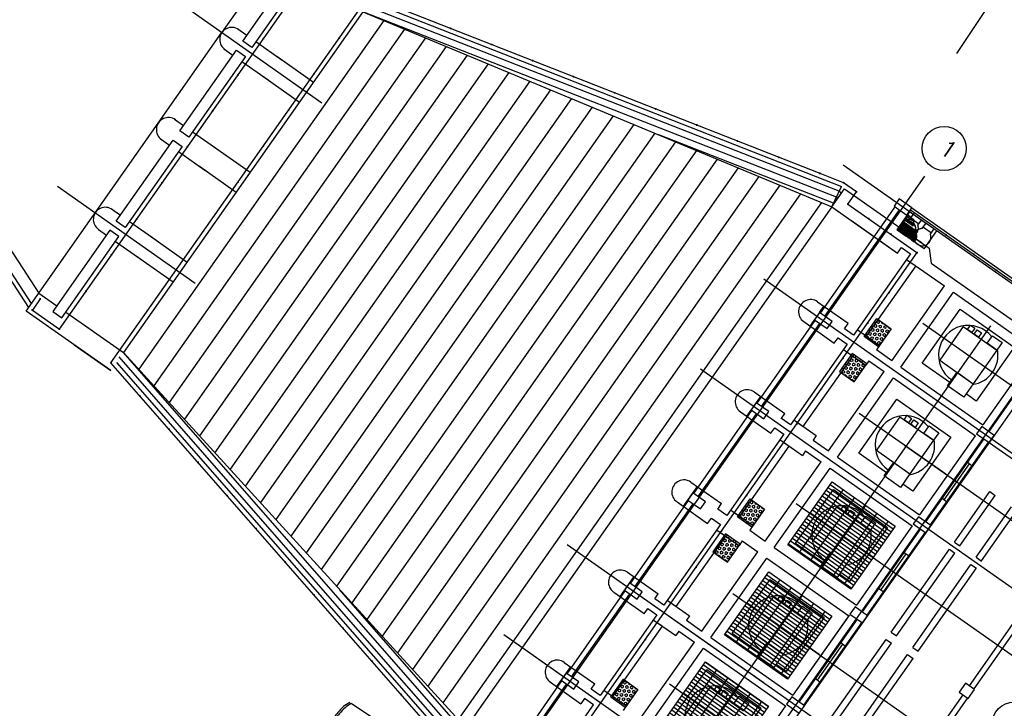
# Model space of a CAD drawing. Extents: x 312047 to 329088, y 8928324 to 8953812.
# Tile 57 of 125: x 319382 to 319426, y 8941010 to 8941042. Entities that reach past the tile are written whole.
import ezdxf

# ---------------------------------------------------------------- set-up
doc = ezdxf.new("R2010")
doc.units = 0
doc.header["$LTSCALE"] = 200
doc.header["$MEASUREMENT"] = 0
for name, pattern in [('CENTER2', [1.125, 0.75, -0.125, 0.125, -0.125]), ('CLINE', [3, 2.5, -0.25, 0, -0.25]), ('DASHED', [0.75, 0.5, -0.25]), ('HIDDEN', [0.75, 0.5, -0.25]), ('LIN0', [0]), ('PHANTOM', [2.5, 1.25, -0.25, 0.25, -0.25, 0.25, -0.25]), ('TP2', [1.4, 1, -0.2, 0, -0.2])]:
    doc.linetypes.add(name, pattern=pattern)
doc.layers.get('0').update_dxf_attribs({"linetype": 'CONTINUOUS'})
for name, color, linetype in [('$PLN', 7, 'CONTINUOUS'), ('AUX', 7, 'CONTINUOUS'), ('CONT-NML', 1, 'CONTINUOUS'), ('EIX', 1, 'CENTER2'), ('HID', 3, 'CONTINUOUS'), ('JC1', 3, 'CONTINUOUS'), ('JTX140', 10, 'LIN0'), ('MAL', 13, 'CONTINUOUS'), ('MCCAB', 2, 'CONTINUOUS'), ('MCCAB04', 10, 'CONTINUOUS'), ('MCCABT', 2, 'HIDDEN'), ('MEEQX', 8, 'CLINE'), ('MEQ', 15, 'CONTINUOUS'), ('MEQFUT', 8, 'DASHED'), ('MEQX', 15, 'CLINE'), ('MGC', 5, 'PHANTOM'), ('PIS', 2, 'CONTINUOUS'), ('SIM', 7, 'CONTINUOUS'), ('TALUDES', 7, 'CONTINUOUS')]:
    doc.layers.add(name, color=color, linetype=linetype)
doc.styles.add('140CL', font='simplex.shx')

# ---------------------------------------------------------------- blocks, each defined once
blk = doc.blocks.new('*X59')
at = {"color": 0}
for p, q in [((52010, 95389), (52019, 95404)), ((52031, 95209), (52010, 95245)), ((52010, 95172), (52031, 95209)), ((52094, 95317), (52125, 95371)), ((52125, 95263), (52094, 95317)), ((52125, 95371), (52187, 95371)), ((52125, 95263), (52187, 95263)), ((52187, 95263), (52219, 95317)), ((52219, 95317), (52187, 95371)), ((52281, 95209), (52312, 95263)), ((52312, 95155), (52281, 95209)), ((52312, 95371), (52293, 95404)), ((52312, 95371), (52375, 95371)), ((52312, 95263), (52375, 95263)), ((52375, 95371), (52394, 95404)), ((52406, 95209), (52375, 95263)), ((52375, 95155), (52406, 95209)), ((52469, 95317), (52500, 95371)), ((52500, 95263), (52469, 95317)), ((52500, 95371), (52562, 95371)), ((52500, 95263), (52562, 95263)), ((52562, 95263), (52594, 95317)), ((52594, 95317), (52562, 95371)), ((52656, 95209), (52687, 95263)), ((52687, 95155), (52656, 95209)), ((52687, 95371), (52668, 95404)), ((52687, 95371), (52750, 95371)), ((52687, 95263), (52750, 95263)), ((52750, 95371), (52769, 95404)), ((52781, 95209), (52750, 95263)), ((52750, 95155), (52781, 95209)), ((52031, 94992), (52010, 95028)), ((52010, 94956), (52031, 94992)), ((52031, 94776), (52010, 94812)), ((52010, 94739), (52031, 94776)), ((52094, 95100), (52125, 95155)), ((52125, 95046), (52094, 95100)), ((52094, 94884), (52125, 94938)), ((52125, 94830), (52094, 94884)), ((52125, 95155), (52187, 95155)), ((52125, 95046), (52187, 95046)), ((52125, 94938), (52187, 94938)), ((52125, 94830), (52187, 94830)), ((52187, 95046), (52219, 95100)), ((52187, 94830), (52219, 94884)), ((52219, 95100), (52187, 95155)), ((52219, 94884), (52187, 94938)), ((52281, 94992), (52312, 95046)), ((52312, 94938), (52281, 94992)), ((52281, 94776), (52312, 94830)), ((52312, 94722), (52281, 94776)), ((52312, 95155), (52375, 95155)), ((52312, 95046), (52375, 95046)), ((52312, 94938), (52375, 94938)), ((52312, 94830), (52375, 94830)), ((52406, 94992), (52375, 95046)), ((52375, 94938), (52406, 94992)), ((52406, 94776), (52375, 94830)), ((52375, 94722), (52406, 94776)), ((52469, 95100), (52500, 95155)), ((52500, 95046), (52469, 95100)), ((52469, 94884), (52500, 94938)), ((52500, 94830), (52469, 94884)), ((52500, 95155), (52562, 95155)), ((52500, 95046), (52562, 95046)), ((52500, 94938), (52562, 94938)), ((52500, 94830), (52562, 94830)), ((52562, 95046), (52594, 95100)), ((52562, 94830), (52594, 94884)), ((52594, 95100), (52562, 95155)), ((52594, 94884), (52562, 94938)), ((52656, 94992), (52687, 95046)), ((52687, 94938), (52656, 94992)), ((52656, 94776), (52687, 94830)), ((52687, 94722), (52656, 94776)), ((52687, 95155), (52750, 95155)), ((52687, 95046), (52750, 95046)), ((52687, 94938), (52750, 94938)), ((52687, 94830), (52750, 94830)), ((52781, 94992), (52750, 95046)), ((52750, 94938), (52781, 94992)), ((52781, 94776), (52750, 94830)), ((52750, 94722), (52781, 94776)), ((52031, 94559), (52010, 94595)), ((52010, 94523), (52031, 94559)), ((52094, 94667), (52125, 94722)), ((52125, 94613), (52094, 94667)), ((52094, 94451), (52125, 94505)), ((52121, 94404), (52094, 94451)), ((52125, 94722), (52187, 94722)), ((52125, 94613), (52187, 94613)), ((52125, 94505), (52187, 94505)), ((52187, 94613), (52219, 94667)), ((52219, 94667), (52187, 94722)), ((52219, 94451), (52187, 94505)), ((52192, 94404), (52219, 94451)), ((52281, 94559), (52312, 94613)), ((52312, 94505), (52281, 94559)), ((52312, 94722), (52375, 94722)), ((52312, 94613), (52375, 94613)), ((52312, 94505), (52375, 94505)), ((52406, 94559), (52375, 94613)), ((52375, 94505), (52406, 94559)), ((52469, 94667), (52500, 94722)), ((52500, 94613), (52469, 94667)), ((52469, 94451), (52500, 94505)), ((52496, 94404), (52469, 94451)), ((52500, 94722), (52562, 94722)), ((52500, 94613), (52562, 94613)), ((52500, 94505), (52562, 94505)), ((52562, 94613), (52594, 94667)), ((52594, 94667), (52562, 94722)), ((52594, 94451), (52562, 94505)), ((52567, 94404), (52594, 94451)), ((52656, 94559), (52687, 94613)), ((52687, 94505), (52656, 94559)), ((52687, 94722), (52750, 94722)), ((52687, 94613), (52750, 94613)), ((52687, 94505), (52750, 94505)), ((52781, 94559), (52750, 94613)), ((52750, 94505), (52781, 94559))]:
    blk.add_line(p, q, dxfattribs=at)
blk = doc.blocks.new('*X60')
at = {"color": 0}
for p, q in [((76878, 87969), (80378, 87969)), ((76878, 87812), (80378, 87812)), ((76878, 87656), (80378, 87656)), ((77500, 84473), (77500, 87973)), ((78125, 84473), (78125, 87973)), ((78750, 84473), (78750, 87973)), ((79375, 84473), (79375, 87973)), ((80000, 84473), (80000, 87973)), ((76878, 87500), (80378, 87500)), ((76878, 87344), (80378, 87344)), ((76878, 87188), (80378, 87188)), ((76878, 87031), (80378, 87031)), ((76878, 86875), (80378, 86875)), ((76878, 86719), (80378, 86719)), ((76878, 86562), (80378, 86562)), ((76878, 86406), (80378, 86406)), ((76878, 86250), (80378, 86250)), ((76878, 86094), (80378, 86094)), ((76878, 85938), (80378, 85938)), ((76878, 85781), (80378, 85781)), ((76878, 85625), (80378, 85625)), ((76878, 85469), (80378, 85469)), ((76878, 85312), (80378, 85312)), ((76878, 85156), (80378, 85156)), ((76878, 85000), (80378, 85000)), ((76878, 84844), (80378, 84844)), ((76878, 84688), (80378, 84688)), ((76878, 84531), (80378, 84531)), ((76878, 82969), (80378, 82969)), ((76878, 82812), (80378, 82812)), ((77500, 79473), (77500, 82973)), ((78125, 79473), (78125, 82973)), ((78750, 79473), (78750, 82973)), ((79375, 79473), (79375, 82973)), ((80000, 79473), (80000, 82973)), ((76878, 82656), (80378, 82656)), ((76878, 82500), (80378, 82500)), ((76878, 82344), (80378, 82344)), ((76878, 82188), (80378, 82188)), ((76878, 82031), (80378, 82031)), ((76878, 81875), (80378, 81875)), ((76878, 81719), (80378, 81719)), ((76878, 81562), (80378, 81562)), ((76878, 81406), (80378, 81406)), ((76878, 81250), (80378, 81250)), ((76878, 81094), (80378, 81094)), ((76878, 80938), (80378, 80938)), ((76878, 80781), (80378, 80781)), ((76878, 80625), (80378, 80625)), ((76878, 80469), (80378, 80469)), ((76878, 80312), (80378, 80312)), ((76878, 80156), (80378, 80156)), ((76878, 80000), (80378, 80000)), ((76878, 79844), (80378, 79844)), ((76878, 79688), (80378, 79688)), ((76878, 79531), (80378, 79531)), ((76878, 77969), (80378, 77969)), ((76878, 77812), (80378, 77812)), ((77500, 74473), (77500, 77973)), ((78125, 74473), (78125, 77973)), ((78750, 74473), (78750, 77973)), ((79375, 74473), (79375, 77973)), ((80000, 74473), (80000, 77973)), ((76878, 77656), (80378, 77656)), ((76878, 77500), (80378, 77500)), ((76878, 77344), (80378, 77344)), ((76878, 77188), (80378, 77188)), ((76878, 77031), (80378, 77031)), ((76878, 76875), (80378, 76875)), ((76878, 76719), (80378, 76719)), ((76878, 76562), (80378, 76562)), ((76878, 76406), (80378, 76406)), ((76878, 76250), (80378, 76250)), ((76878, 76094), (80378, 76094)), ((76878, 75938), (80378, 75938)), ((76878, 75781), (80378, 75781)), ((76878, 75625), (80378, 75625)), ((76878, 75469), (80378, 75469)), ((76878, 75312), (80378, 75312)), ((76878, 75156), (80378, 75156)), ((76878, 75000), (80378, 75000)), ((76878, 74844), (80378, 74844)), ((76878, 74688), (80378, 74688)), ((76878, 74531), (80378, 74531)), ((76878, 72969), (80378, 72969)), ((77500, 69473), (77500, 72973)), ((78125, 69473), (78125, 72973)), ((78750, 69473), (78750, 72973)), ((79375, 69473), (79375, 72973)), ((80000, 69473), (80000, 72973)), ((76878, 72812), (80378, 72812)), ((76878, 72656), (80378, 72656)), ((76878, 72500), (80378, 72500)), ((76878, 72344), (80378, 72344)), ((76878, 72188), (80378, 72188)), ((76878, 72031), (80378, 72031)), ((76878, 71875), (80378, 71875)), ((76878, 71719), (80378, 71719)), ((76878, 71562), (80378, 71562)), ((76878, 71406), (80378, 71406)), ((76878, 71250), (80378, 71250)), ((76878, 71094), (80378, 71094)), ((76878, 70938), (80378, 70938)), ((76878, 70781), (80378, 70781)), ((76878, 70625), (80378, 70625)), ((76878, 70469), (80378, 70469)), ((76878, 70312), (80378, 70312)), ((76878, 70156), (80378, 70156)), ((76878, 70000), (80378, 70000)), ((76878, 69844), (80378, 69844)), ((76878, 69688), (80378, 69688)), ((76878, 69531), (80378, 69531))]:
    blk.add_line(p, q, dxfattribs=at)
blk = doc.blocks.new('*X61')
at = {"color": 0}
for p, q in [((46117, 129844), (46337, 129844)), ((46117, 129797), (46397, 129797)), ((46117, 129750), (46457, 129750)), ((46117, 129703), (46518, 129703)), ((46117, 129656), (46574, 129656)), ((46125, 128926), (46125, 129873)), ((46312, 128926), (46312, 129855)), ((46500, 128926), (46500, 129717)), ((46117, 129609), (46623, 129609)), ((46117, 129562), (46672, 129562)), ((46117, 129516), (46721, 129516)), ((46117, 129469), (46755, 129469)), ((46117, 129422), (46783, 129422)), ((46117, 129375), (46811, 129375)), ((46117, 129328), (46854, 129328)), ((46117, 129281), (46926, 129281)), ((46117, 129234), (46936, 129234)), ((46117, 129188), (46940, 129188)), ((46688, 128926), (46688, 129547)), ((46875, 128926), (46875, 129315)), ((46117, 129141), (46945, 129141)), ((46117, 129094), (46949, 129094)), ((46117, 129047), (46953, 129047)), ((46117, 129000), (46957, 129000)), ((46117, 128953), (46961, 128953))]:
    blk.add_line(p, q, dxfattribs=at)

msp = doc.modelspace()

# ---------------------------------------------------------------- linework, layer by layer
at = {"layer": '$PLN', "color": 2}
for p, q in [((319397.523, 8941042.505), (319418.916, 8941034.106)), ((319418.478, 8941033.192), (319419.053, 8941034.01)), ((319417.916, 8941028.392), (319418.115, 8941028.675)), ((319417.919, 8941028.396), (319417.485, 8941027.779)), ((319411.335, 8941002.156), (319428.584, 8941026.702)), ((319415.243, 8941024.588), (319414.61, 8941023.688)), ((319412.368, 8941020.497), (319411.735, 8941019.597)), ((319409.493, 8941016.406), (319408.861, 8941015.506)), ((319406.618, 8941012.315), (319405.986, 8941011.415))]:
    msp.add_line(p, q, dxfattribs=at)
at = {"layer": 'AUX'}
for p, q in [((319373.244, 8941043.436), (319382.482, 8941029.276)), ((319382.023, 8941028.622), (319374.339, 8941040.401)), ((319382.146, 8941028.798), (319374.5, 8941040.52))]:
    msp.add_line(p, q, dxfattribs=at)
at = {"layer": 'CONT-NML'}
for p, q in [((319418.684, 8941033.623), (319397.194, 8941042.037)), ((319418.813, 8941033.898), (319397.323, 8941042.313)), ((319418.554, 8941033.351), (319410.629, 8941036.454)), ((319418.478, 8941033.192), (319418.916, 8941034.106)), ((319418.815, 8941033.897), (319418.921, 8941033.823)), ((319418.684, 8941033.623), (319418.749, 8941033.578)), ((319401.333, 8941009.009), (319386.132, 8941026.38)), ((319401.527, 8941009.206), (319386.328, 8941026.574)), ((319401.731, 8941009.429), (319396.133, 8941015.826))]:
    msp.add_line(p, q, dxfattribs=at)
at = {"layer": 'EIX', "linetype": 'TP2'}
for p, q in [((319389.074, 8941042.305), (319395.329, 8941037.909)), ((319418.994, 8941035.09), (319435.293, 8941023.637)), ((319383.324, 8941034.123), (319389.58, 8941029.727)), ((319415.385, 8941029.927), (319431.684, 8941018.473)), ((319412.51, 8941025.836), (319428.809, 8941014.382)), ((319406.458, 8941017.866), (319415.353, 8941011.616)), ((319406.76, 8941017.654), (319423.06, 8941006.2)), ((319403.583, 8941013.775), (319412.478, 8941007.525)), ((319403.886, 8941013.563), (319421.511, 8941001.178))]:
    msp.add_line(p, q, dxfattribs=at)
at = {"layer": 'EIX'}
for p, q in [((319422.689, 8941034.575), (319399.863, 8941002.093)), ((319430.052, 8941029.401), (319407.227, 8940996.918))]:
    msp.add_line(p, q, dxfattribs=at)
at = {"layer": 'HID'}
for p, q in [((319424.442, 8941027.755), (319423.372, 8941026.232)), ((319424.442, 8941027.755), (319425.965, 8941026.685)), ((319425.965, 8941026.685), (319424.895, 8941025.162)), ((319423.372, 8941026.232), (319424.895, 8941025.162)), ((319421.568, 8941023.664), (319420.497, 8941022.141)), ((319421.568, 8941023.664), (319423.091, 8941022.594)), ((319423.091, 8941022.594), (319422.02, 8941021.071)), ((319420.497, 8941022.141), (319422.02, 8941021.071)), ((319424.042, 8941017.977), (319425.651, 8941020.268)), ((319424.284, 8941017.8), (319425.897, 8941020.095)), ((319425.023, 8941017.287), (319426.633, 8941019.578)), ((319425.272, 8941017.119), (319426.879, 8941019.405)), ((319424.041, 8941017.977), (319424.287, 8941017.805)), ((319421.167, 8941013.886), (319423.812, 8941017.65)), ((319421.412, 8941013.713), (319424.053, 8941017.472)), ((319423.811, 8941017.65), (319424.057, 8941017.477)), ((319422.149, 8941013.196), (319424.793, 8941016.96)), ((319424.793, 8941016.96), (319425.038, 8941016.788)), ((319425.023, 8941017.287), (319425.268, 8941017.115)), ((319422.394, 8941013.024), (319425.035, 8941016.782)), ((319421.167, 8941013.886), (319421.412, 8941013.713)), ((319418.292, 8941009.795), (319420.937, 8941013.559)), ((319418.538, 8941009.622), (319421.182, 8941013.386)), ((319420.937, 8941013.559), (319421.182, 8941013.386)), ((319419.274, 8941009.105), (319421.919, 8941012.869)), ((319421.919, 8941012.869), (319422.164, 8941012.696)), ((319422.149, 8941013.196), (319422.394, 8941013.024)), ((319419.519, 8941008.933), (319422.164, 8941012.696))]:
    msp.add_line(p, q, dxfattribs=at)
at = {"layer": 'HID', "linetype": 'TP2'}
msp.add_line((319425.651, 8941020.268), (319425.897, 8941020.095), dxfattribs=at)
at = {"layer": 'HID'}
for points in [[(319422.579, 8941026.093), (319424.304, 8941028.548), (319426.758, 8941026.823), (319425.034, 8941024.369), (319424.568, 8941024.696)], [(319423.831, 8941025.213), (319422.579, 8941026.093)], [(319419.704, 8941022.002), (319421.429, 8941024.457), (319423.884, 8941022.732), (319422.159, 8941020.278), (319421.693, 8941020.605)], [(319420.957, 8941021.122), (319419.704, 8941022.002)]]:
    msp.add_lwpolyline(points, dxfattribs=at)
for points in [[(319424.833, 8941027.481), (319424.635, 8941027.62), (319424.774, 8941027.818), (319424.972, 8941027.679)], [(319425.129, 8941027.272), (319424.931, 8941027.411), (319425.071, 8941027.61), (319425.268, 8941027.471)], [(319425.965, 8941026.685), (319425.524, 8941026.995), (319425.765, 8941027.338), (319426.206, 8941027.028)], [(319423.728, 8941025.065), (319424.159, 8941025.679), (319424.895, 8941025.162), (319424.464, 8941024.548)], [(319421.958, 8941023.39), (319421.76, 8941023.529), (319421.9, 8941023.727), (319422.097, 8941023.588)], [(319422.254, 8941023.181), (319422.057, 8941023.32), (319422.196, 8941023.519), (319422.394, 8941023.38)], [(319423.091, 8941022.594), (319422.649, 8941022.904), (319422.891, 8941023.247), (319423.332, 8941022.937)], [(319420.853, 8941020.974), (319421.284, 8941021.588), (319422.02, 8941021.071), (319421.589, 8941020.457)]]:
    msp.add_lwpolyline(points, close=True, dxfattribs=at)
for centre in [(319423.574, 8941035.837), (319426.752, 8941009.716)]:
    msp.add_circle(centre, 1, dxfattribs=at)
for centre, start, end in [((319424.669, 8941026.458), 38.0417, 236.2078), ((319424.669, 8941026.458), 278.501, 11.3077), ((319421.794, 8941022.367), 38.0417, 236.2078), ((319421.794, 8941022.367), 278.501, 11.3077)]:
    msp.add_arc(centre, 1.35, start, end, dxfattribs=at)
at = {"layer": 'JC1', "color": 2}
for p, q in [((319391.511, 8941041.265), (319391.924, 8941040.974)), ((319391.556, 8941041.233), (319391.638, 8941041.175)), ((319390.878, 8941040.364), (319391.292, 8941040.074)), ((319390.924, 8941040.333), (319391.006, 8941040.275)), ((319388.636, 8941037.174), (319389.05, 8941036.883)), ((319388.681, 8941037.142), (319388.763, 8941037.084)), ((319388.003, 8941036.274), (319388.417, 8941035.983)), ((319385.774, 8941033.1), (319386.187, 8941032.81)), ((319385.819, 8941033.068), (319385.901, 8941033.011)), ((319385.187, 8941032.168), (319385.555, 8941031.91)), ((319417.831, 8941028.88), (319419.222, 8941027.902)), ((319417.199, 8941027.98), (319418.589, 8941027.002)), ((319414.956, 8941024.789), (319416.347, 8941023.811)), ((319414.324, 8941023.889), (319415.715, 8941022.911)), ((319412.082, 8941020.698), (319413.472, 8941019.72)), ((319411.449, 8941019.798), (319412.84, 8941018.82)), ((319409.207, 8941016.607), (319410.598, 8941015.63)), ((319408.574, 8941015.707), (319409.965, 8941014.73)), ((319406.332, 8941012.516), (319407.723, 8941011.539)), ((319405.7, 8941011.616), (319407.091, 8941010.639))]:
    msp.add_line(p, q, dxfattribs=at)
for points in [[(319391.739, 8941040.711), (319394.329, 8941044.396), (319394.738, 8941044.108), (319392.148, 8941040.423)], [(319388.877, 8941036.637), (319391.452, 8941040.301), (319391.861, 8941040.014), (319389.286, 8941036.35)], [(319385.992, 8941032.532), (319388.582, 8941036.218), (319388.991, 8941035.93), (319386.401, 8941032.245)], [(319385.707, 8941032.127), (319383.118, 8941028.441), (319383.527, 8941028.154), (319386.116, 8941031.839)]]:
    msp.add_lwpolyline(points, close=True, dxfattribs=at)
for points in [[(319421.464, 8941031.093), (319421.637, 8941031.339), (319422.046, 8941031.051), (319419.456, 8941027.366), (319419.047, 8941027.653)], [(319419.047, 8941027.653), (319419.219, 8941027.899)], [(319418.589, 8941027.002), (319418.762, 8941027.248), (319419.171, 8941026.96), (319416.596, 8941023.296), (319416.187, 8941023.584)], [(319416.175, 8941023.566), (319416.347, 8941023.811)], [(319415.715, 8941022.911), (319415.89, 8941023.16), (319416.299, 8941022.873), (319413.709, 8941019.188), (319413.3, 8941019.475)], [(319413.3, 8941019.475), (319413.472, 8941019.72)], [(319412.84, 8941018.82), (319413.013, 8941019.066), (319413.422, 8941018.778), (319410.847, 8941015.114), (319410.438, 8941015.402)], [(319410.438, 8941015.402), (319410.598, 8941015.63)], [(319409.953, 8941014.712), (319410.125, 8941014.957), (319410.534, 8941014.67), (319407.96, 8941011.006), (319407.551, 8941011.293)], [(319407.551, 8941011.293), (319407.723, 8941011.539)], [(319405.072, 8941006.897), (319407.662, 8941010.582), (319407.253, 8941010.87)], [(319407.253, 8941010.87), (319407.091, 8941010.639)]]:
    msp.add_lwpolyline(points, dxfattribs=at)
for centre, end in [((319391.24, 8941040.783), 239.9956), ((319388.365, 8941036.692), 234.9044), ((319385.503, 8941032.618), 234.9044), ((319417.515, 8941028.43), 234.9044), ((319414.64, 8941024.339), 234.9044), ((319411.763, 8941020.244), 234.9044), ((319408.888, 8941016.153), 234.9044), ((319406.016, 8941012.066), 234.9044)]:
    msp.add_arc(centre, 0.55, 54.9044, end, dxfattribs=at)
at = {"layer": 'MAL'}
for p, q in [((319417.957, 8941028.363), (319421.349, 8941033.191)), ((319418.162, 8941028.22), (319421.554, 8941033.047)), ((319415.082, 8941024.273), (319417.727, 8941028.036)), ((319415.287, 8941024.129), (319417.932, 8941027.892)), ((319412.208, 8941020.182), (319414.852, 8941023.945)), ((319412.412, 8941020.038), (319415.057, 8941023.802)), ((319423.582, 8941019.889), (319424.732, 8941021.525)), ((319424.63, 8941021.597), (319424.834, 8941021.453)), ((319409.333, 8941016.091), (319411.978, 8941019.854)), ((319409.537, 8941015.947), (319412.182, 8941019.711)), ((319423.48, 8941019.96), (319423.684, 8941019.817)), ((319420.707, 8941015.798), (319421.857, 8941017.434)), ((319421.755, 8941017.506), (319421.96, 8941017.362)), ((319406.458, 8941012), (319409.103, 8941015.763)), ((319406.663, 8941011.856), (319409.307, 8941015.62)), ((319420.605, 8941015.869), (319420.81, 8941015.726)), ((319427.3, 8941015.137), (319424.712, 8941011.456)), ((319427.504, 8941014.994), (319424.917, 8941011.312)), ((319417.833, 8941011.707), (319418.983, 8941013.343)), ((319418.88, 8941013.415), (319419.085, 8941013.271)), ((319403.44, 8941007.704), (319406.228, 8941011.672)), ((319403.644, 8941007.56), (319406.433, 8941011.529)), ((319417.73, 8941011.778), (319417.935, 8941011.635)), ((319424.425, 8941011.046), (319421.838, 8941007.365)), ((319424.63, 8941010.903), (319422.042, 8941007.221))]:
    msp.add_line(p, q, dxfattribs=at)
at = {"layer": 'MAL', "linetype": 'Continuous'}
msp.add_line((319425.614, 8941022.494), (319429.058, 8941020.074), dxfattribs=at)
at = {"layer": 'MAL'}
for points in [[(319428.999, 8941027.815), (319425.607, 8941022.988)], [(319425.377, 8941022.66), (319422.732, 8941018.897)], [(319425.582, 8941022.517), (319422.937, 8941018.753)], [(319422.502, 8941018.57), (319419.858, 8941014.806)], [(319422.707, 8941018.426), (319420.062, 8941014.662)], [(319419.628, 8941014.479), (319416.983, 8941010.715)], [(319419.832, 8941014.335), (319417.188, 8941010.571)]]:
    msp.add_lwpolyline(points, dxfattribs=at)
at = {"layer": 'MCCAB'}
msp.add_line((319422.111, 8941033.144), (319428.074, 8941028.954), dxfattribs=at)
at = {"layer": 'MCCAB', "color": 13}
msp.add_line((319399.088, 8941009.022), (319396.666, 8941010.643), dxfattribs=at)
for points in [[(319396.594, 8941010.691, 0.075004), (319396.31, 8941010.506, 0.036418), (319396.048, 8941010.234, 0.02654), (319395.738, 8941009.82, 0.02654)], [(319396.666, 8941010.643, 0.075004), (319396.383, 8941010.457, 0.036418), (319396.12, 8941010.186, 0.02654), (319395.81, 8941009.771, 0.02654)]]:
    msp.add_lwpolyline(points, format="xyb", dxfattribs=at)
at = {"layer": 'MCCAB04'}
for points in [[(319422.111, 8941033.144), (319421.538, 8941033.547), (319421.308, 8941033.22), (319421.881, 8941032.817)], [(319418.489, 8941027.99), (319417.916, 8941028.392), (319417.686, 8941028.065), (319418.259, 8941027.662)], [(319415.614, 8941023.899), (319415.041, 8941024.301), (319414.811, 8941023.974), (319415.384, 8941023.572)], [(319425.05, 8941022.891), (319425.622, 8941022.488), (319425.853, 8941022.815), (319425.28, 8941023.218)], [(319412.739, 8941019.808), (319412.167, 8941020.21), (319411.937, 8941019.883), (319412.509, 8941019.481)], [(319422.175, 8941018.8), (319422.748, 8941018.397), (319422.978, 8941018.724), (319422.405, 8941019.127)], [(319409.865, 8941015.717), (319409.292, 8941016.119), (319409.062, 8941015.792), (319409.635, 8941015.39)], [(319419.3, 8941014.709), (319419.873, 8941014.306), (319420.103, 8941014.633), (319419.531, 8941015.036)], [(319406.99, 8941011.626), (319406.417, 8941012.028), (319406.187, 8941011.701), (319406.76, 8941011.299)], [(319424.261, 8941011.161), (319424.67, 8941010.874), (319424.958, 8941011.283), (319424.549, 8941011.571)], [(319416.425, 8941010.618), (319416.998, 8941010.215), (319417.229, 8941010.542), (319416.656, 8941010.945)]]:
    msp.add_lwpolyline(points, close=True, dxfattribs=at)
at = {"layer": 'MCCABT'}
for p, q in [((319392.333, 8941040.686), (319393.522, 8941039.851)), ((319391.701, 8941039.786), (319392.889, 8941038.951)), ((319393.281, 8941040.021), (319394.952, 8941038.847)), ((319392.648, 8941039.121), (319394.319, 8941037.947)), ((319389.459, 8941036.595), (319390.647, 8941035.76)), ((319388.826, 8941035.695), (319390.014, 8941034.86)), ((319390.406, 8941035.93), (319392.077, 8941034.756)), ((319389.774, 8941035.03), (319391.444, 8941033.856)), ((319386.597, 8941032.522), (319387.785, 8941031.687)), ((319385.964, 8941031.622), (319387.152, 8941030.787)), ((319387.544, 8941031.857), (319389.215, 8941030.682)), ((319422.895, 8941031.311), (319422.979, 8941030.64)), ((319386.911, 8941030.957), (319388.582, 8941029.782)), ((319421.873, 8941030.806), (319423.591, 8941029.599)), ((319420.056, 8941027.317), (319422.299, 8941030.51)), ((319422.979, 8941030.64), (319428.584, 8941026.702)), ((319421.205, 8941026.203), (319423.591, 8941029.599)), ((319421.615, 8941025.916), (319424.001, 8941029.311)), ((319424.001, 8941029.311), (319427.723, 8941026.695)), ((319383.709, 8941028.413), (319384.897, 8941027.579)), ((319384.657, 8941027.748), (319386.328, 8941026.574)), ((319419.631, 8941027.615), (319420.646, 8941026.902)), ((319419.631, 8941027.615), (319420.056, 8941027.317)), ((319384.082, 8941026.93), (319385.753, 8941025.755)), ((319418.999, 8941026.715), (319420.013, 8941026.002)), ((319418.999, 8941026.715), (319419.423, 8941026.417)), ((319420.646, 8941026.902), (319420.502, 8941026.697)), ((319421.205, 8941026.203), (319420.502, 8941026.697)), ((319427.723, 8941026.695), (319425.337, 8941023.3)), ((319417.181, 8941023.226), (319419.423, 8941026.417)), ((319420.157, 8941026.207), (319420.013, 8941026.002)), ((319420.156, 8941026.205), (319420.858, 8941025.709)), ((319421.615, 8941025.916), (319425.337, 8941023.3)), ((319418.331, 8941022.112), (319420.858, 8941025.709)), ((319418.74, 8941021.825), (319421.27, 8941025.425)), ((319421.27, 8941025.425), (319424.995, 8941022.797)), ((319416.756, 8941023.524), (319417.771, 8941022.811)), ((319416.756, 8941023.524), (319417.181, 8941023.226)), ((319417.771, 8941022.811), (319417.627, 8941022.607)), ((319424.988, 8941022.802), (319422.463, 8941019.209)), ((319414.298, 8941019.14), (319416.541, 8941022.331)), ((319416.124, 8941022.624), (319417.138, 8941021.911)), ((319416.124, 8941022.624), (319416.541, 8941022.331)), ((319417.627, 8941022.607), (319418.331, 8941022.112)), ((319417.282, 8941022.116), (319417.138, 8941021.911)), ((319417.282, 8941022.116), (319417.986, 8941021.621)), ((319418.74, 8941021.825), (319422.463, 8941019.209)), ((319415.456, 8941018.021), (319417.986, 8941021.621)), ((319415.865, 8941017.734), (319418.395, 8941021.334)), ((319418.395, 8941021.334), (319422.125, 8941018.713)), ((319413.882, 8941019.433), (319414.896, 8941018.72)), ((319413.882, 8941019.433), (319414.298, 8941019.14)), ((319414.896, 8941018.72), (319414.752, 8941018.516)), ((319422.125, 8941018.713), (319419.595, 8941015.113)), ((319411.416, 8941015.055), (319413.658, 8941018.246)), ((319413.249, 8941018.533), (319414.264, 8941017.82)), ((319413.249, 8941018.533), (319413.658, 8941018.246)), ((319414.752, 8941018.516), (319415.456, 8941018.021)), ((319414.407, 8941018.025), (319414.264, 8941017.82)), ((319414.407, 8941018.025), (319415.111, 8941017.53)), ((319412.581, 8941013.93), (319415.111, 8941017.53)), ((319415.865, 8941017.734), (319419.595, 8941015.113)), ((319412.99, 8941013.643), (319415.52, 8941017.243)), ((319415.52, 8941017.243), (319419.243, 8941014.627)), ((319411.007, 8941015.342), (319412.021, 8941014.629)), ((319411.007, 8941015.342), (319411.416, 8941015.055)), ((319412.021, 8941014.629), (319411.878, 8941014.425)), ((319419.266, 8941014.66), (319416.713, 8941011.027)), ((319419.243, 8941014.627), (319416.713, 8941011.027)), ((319410.374, 8941014.442), (319411.389, 8941013.729)), ((319410.374, 8941014.442), (319410.784, 8941014.155)), ((319411.878, 8941014.425), (319412.581, 8941013.93)), ((319408.541, 8941010.964), (319410.784, 8941014.155)), ((319411.533, 8941013.934), (319411.389, 8941013.729)), ((319411.533, 8941013.934), (319412.236, 8941013.439)), ((319409.707, 8941009.839), (319412.236, 8941013.439)), ((319412.99, 8941013.643), (319416.713, 8941011.027)), ((319410.116, 8941009.552), (319412.645, 8941013.152)), ((319412.645, 8941013.152), (319416.368, 8941010.536)), ((319408.132, 8941011.251), (319409.147, 8941010.538)), ((319409.147, 8941010.538), (319409.003, 8941010.334)), ((319416.368, 8941010.536), (319413.838, 8941006.936))]:
    msp.add_line(p, q, dxfattribs=at)
at = {"layer": 'MEEQX'}
for p, q in [((319425.675, 8941027.781), (319409.377, 8941004.588)), ((319422.6, 8941027.912), (319426.52, 8941025.158)), ((319424.656, 8941026.467), (319444.972, 8941012.191)), ((319419.725, 8941023.821), (319423.645, 8941021.067)), ((319421.781, 8941022.376), (319442.097, 8941008.1)), ((319416.851, 8941019.73), (319420.77, 8941016.976)), ((319418.907, 8941018.285), (319439.222, 8941004.009)), ((319413.976, 8941015.639), (319417.895, 8941012.885)), ((319416.032, 8941014.194), (319436.348, 8940999.918)), ((319411.101, 8941011.548), (319415.021, 8941008.794))]:
    msp.add_line(p, q, dxfattribs=at)
at = {"layer": 'MEQ'}
for p, q in [((319421.436, 8941032.141), (319422.016, 8941032.967)), ((319421.996, 8941032.981), (319422.814, 8941032.406)), ((319421.996, 8941032.981), (319422.814, 8941032.406)), ((319422.059, 8941032.681), (319422.428, 8941032.422)), ((319422.663, 8941031.279), (319421.436, 8941032.141)), ((319422.631, 8941032.267), (319422.999, 8941032.009)), ((319422.663, 8941031.279), (319423.243, 8941032.104))]:
    msp.add_line(p, q, dxfattribs=at)
at = {"layer": 'MEQFUT'}
for p, q in [((319418.693, 8941019.573), (319417.623, 8941018.05)), ((319418.693, 8941019.573), (319420.216, 8941018.503)), ((319420.216, 8941018.503), (319419.146, 8941016.98)), ((319417.623, 8941018.05), (319419.146, 8941016.98)), ((319415.818, 8941015.482), (319414.748, 8941013.959)), ((319415.818, 8941015.482), (319417.341, 8941014.412)), ((319417.341, 8941014.412), (319416.271, 8941012.889)), ((319414.748, 8941013.959), (319416.271, 8941012.889)), ((319412.944, 8941011.391), (319411.873, 8941009.868)), ((319412.944, 8941011.391), (319414.467, 8941010.321))]:
    msp.add_line(p, q, dxfattribs=at)
for points in [[(319416.83, 8941017.911), (319418.554, 8941020.366), (319421.009, 8941018.641), (319419.284, 8941016.187), (319418.818, 8941016.514)], [(319418.082, 8941017.031), (319416.83, 8941017.911)], [(319413.955, 8941013.82), (319415.68, 8941016.275), (319418.134, 8941014.55), (319416.41, 8941012.096), (319415.944, 8941012.423)], [(319415.207, 8941012.94), (319413.955, 8941013.82)], [(319411.08, 8941009.729), (319412.805, 8941012.184), (319415.26, 8941010.459), (319413.535, 8941008.005), (319413.069, 8941008.332)]]:
    msp.add_lwpolyline(points, dxfattribs=at)
for points in [[(319419.083, 8941019.299), (319418.885, 8941019.438), (319419.025, 8941019.636), (319419.223, 8941019.497)], [(319419.38, 8941019.09), (319419.182, 8941019.229), (319419.321, 8941019.428), (319419.519, 8941019.289)], [(319420.216, 8941018.503), (319419.775, 8941018.813), (319420.016, 8941019.156), (319420.457, 8941018.846)], [(319417.978, 8941016.883), (319418.409, 8941017.497), (319419.146, 8941016.98), (319418.715, 8941016.366)], [(319416.208, 8941015.208), (319416.011, 8941015.347), (319416.15, 8941015.545), (319416.348, 8941015.406)], [(319416.505, 8941014.999), (319416.307, 8941015.138), (319416.447, 8941015.337), (319416.644, 8941015.198)], [(319417.341, 8941014.412), (319416.9, 8941014.722), (319417.141, 8941015.065), (319417.582, 8941014.755)], [(319415.103, 8941012.793), (319415.535, 8941013.406), (319416.271, 8941012.889), (319415.84, 8941012.275)], [(319413.334, 8941011.117), (319413.136, 8941011.256), (319413.275, 8941011.454), (319413.473, 8941011.315)], [(319413.63, 8941010.908), (319413.432, 8941011.047), (319413.572, 8941011.246), (319413.77, 8941011.107)], [(319414.467, 8941010.321), (319414.025, 8941010.631), (319414.266, 8941010.974), (319414.708, 8941010.664)]]:
    msp.add_lwpolyline(points, close=True, dxfattribs=at)
for centre, start, end in [((319418.919, 8941018.276), 38.0417, 236.2078), ((319418.919, 8941018.276), 278.501, 11.3077), ((319416.045, 8941014.185), 38.0417, 236.2078), ((319416.045, 8941014.185), 278.501, 11.3077), ((319413.17, 8941010.094), 38.0417, 236.2078)]:
    msp.add_arc(centre, 1.35, start, end, dxfattribs=at)
at = {"layer": 'MEQX'}
for p, q in [((319422.013, 8941032.614), (319422.174, 8941032.844)), ((319422.381, 8941032.355), (319422.543, 8941032.585)), ((319422.584, 8941032.201), (319422.746, 8941032.431)), ((319422.952, 8941031.942), (319423.114, 8941032.172)), ((319422.556, 8941031.549), (319422.325, 8941031.711))]:
    msp.add_line(p, q, dxfattribs=at)
msp.add_lwpolyline([(319421.436, 8941032.141), (319421.923, 8941032.834), (319422.192, 8941032.606), (319422.188, 8941032.483), (319422.263, 8941032.315), (319422.3, 8941032.066), (319422.314, 8941031.777), (319422.245, 8941031.651), (319422.211, 8941031.596)], close=True, dxfattribs=at)
for centre in [(319422.014, 8941032.224), (319422.585, 8941031.811)]:
    msp.add_arc(centre, 0.39, 90.1388, 19.6699, dxfattribs=at)
at = {"layer": 'MGC'}
for p, q in [((319383.413, 8941027.644), (319395.199, 8941044.417)), ((319385.755, 8941026.107), (319397.45, 8941042.749)), ((319417.949, 8941034.701), (319397.45, 8941042.749)), ((319419.011, 8941034.284), (319417.949, 8941034.701)), ((319419.597, 8941033.872), (319419.011, 8941034.284)), ((319419.207, 8941033.316), (319419.597, 8941033.872)), ((319419.207, 8941033.316), (319422.335, 8941031.118)), ((319422.048, 8941033.055), (319428.019, 8941028.859)), ((319422.335, 8941031.118), (319404.959, 8941006.392)), ((319382.541, 8941029.012), (319382.186, 8941028.506)), ((319382.186, 8941028.506), (319383.413, 8941027.644)), ((319401.016, 8941008.674), (319385.755, 8941026.107))]:
    msp.add_line(p, q, dxfattribs=at)
at = {"layer": 'MGC', "const_width": 0.0445}
for points in [[(319401.16, 8941041.269, 1), (319401.186, 8941041.306, 1)], [(319392.663, 8941040.807, 1), (319392.689, 8941040.845, 1)], [(319396.104, 8941040.834, 1), (319396.13, 8941040.871, 1)], [(319403.021, 8941040.538, 1), (319403.048, 8941040.575, 1)], [(319404.883, 8941039.807, 1), (319404.909, 8941039.844, 1)], [(319391.513, 8941039.171, 1), (319391.539, 8941039.208, 1)], [(319394.954, 8941039.198, 1), (319394.98, 8941039.235, 1)], [(319406.745, 8941039.076, 1), (319406.771, 8941039.113, 1)], [(319408.606, 8941038.345, 1), (319408.633, 8941038.382, 1)], [(319390.363, 8941037.535, 1), (319390.389, 8941037.572, 1)], [(319393.804, 8941037.561, 1), (319393.83, 8941037.598, 1)], [(319410.468, 8941037.614, 1), (319410.494, 8941037.651, 1)], [(319412.33, 8941036.883, 1), (319412.356, 8941036.92, 1)], [(319414.191, 8941036.152, 1), (319414.218, 8941036.19, 1)], [(319389.213, 8941035.898, 1), (319389.239, 8941035.936, 1)], [(319392.654, 8941035.925, 1), (319392.68, 8941035.962, 1)], [(319416.053, 8941035.421, 1), (319416.079, 8941035.459, 1)], [(319417.915, 8941034.691, 1), (319417.941, 8941034.728, 1)], [(319388.063, 8941034.262, 1), (319388.09, 8941034.299, 1)], [(319391.504, 8941034.288, 1), (319391.53, 8941034.326, 1)], [(319418.998, 8941034.265, 1), (319419.024, 8941034.302, 1)], [(319419.584, 8941033.853, 1), (319419.61, 8941033.891, 1)], [(319419.194, 8941033.298, 1), (319419.22, 8941033.335, 1)], [(319422.213, 8941032.885, 1), (319422.239, 8941032.922, 1)], [(319386.914, 8941032.626, 1), (319386.94, 8941032.663, 1)], [(319420.134, 8941032.637, 1), (319420.16, 8941032.674, 1)], [(319421.156, 8941031.919, 1), (319421.182, 8941031.956, 1)], [(319423.654, 8941031.896, 1), (319423.68, 8941031.933, 1)], [(319422.334, 8941031.09, 1), (319422.36, 8941031.127, 1)], [(319385.764, 8941030.989, 1), (319385.79, 8941031.026, 1)], [(319424.904, 8941031.017, 1), (319424.93, 8941031.054, 1)], [(319425.946, 8941030.285, 1), (319425.973, 8941030.322, 1)], [(319384.614, 8941029.353, 1), (319384.64, 8941029.39, 1)], [(319382.528, 8941028.994, 1), (319382.554, 8941029.031, 1)], [(319421.056, 8941029.272, 1), (319421.082, 8941029.309, 1)], [(319382.173, 8941028.488, 1), (319382.199, 8941028.525, 1)], [(319383.4, 8941027.625, 1), (319383.426, 8941027.663, 1)], [(319420.091, 8941027.898, 1), (319420.117, 8941027.935, 1)], [(319418.966, 8941026.297, 1), (319418.992, 8941026.334, 1)], [(319385.742, 8941026.088, 1), (319385.768, 8941026.125, 1)], [(319417.994, 8941024.914, 1), (319418.02, 8941024.951, 1)], [(319387.059, 8941024.583, 1), (319387.085, 8941024.62, 1)], [(319388.376, 8941023.078, 1), (319388.403, 8941023.115, 1)], [(319416.869, 8941023.313, 1), (319416.895, 8941023.35, 1)], [(319389.694, 8941021.573, 1), (319389.72, 8941021.611, 1)], [(319391.011, 8941020.069, 1), (319391.037, 8941020.106, 1)], [(319414.593, 8941020.074, 1), (319414.619, 8941020.111, 1)], [(319392.329, 8941018.564, 1), (319392.355, 8941018.601, 1)], [(319413.455, 8941018.454, 1), (319413.481, 8941018.492, 1)], [(319393.646, 8941017.059, 1), (319393.672, 8941017.096, 1)], [(319412.304, 8941016.816, 1), (319412.33, 8941016.854, 1)], [(319394.963, 8941015.554, 1), (319394.99, 8941015.591, 1)], [(319411.166, 8941015.197, 1), (319411.192, 8941015.234, 1)], [(319396.281, 8941014.049, 1), (319396.307, 8941014.086, 1)], [(319409.996, 8941013.532, 1), (319410.022, 8941013.569, 1)], [(319397.598, 8941012.544, 1), (319397.624, 8941012.582, 1)], [(319408.858, 8941011.913, 1), (319408.884, 8941011.95, 1)], [(319398.915, 8941011.04, 1), (319398.942, 8941011.077, 1)]]:
    msp.add_lwpolyline(points, format="xyb", close=True, dxfattribs=at)
at = {"layer": 'MGC'}
for points in [[(319419.945, 8941027.297), (319420.52, 8941028.115), (319421.175, 8941027.655), (319420.6, 8941026.837)], [(319419.405, 8941026.527), (319418.83, 8941025.709), (319419.484, 8941025.249), (319420.059, 8941026.067)], [(319419.345, 8941015.838), (319416.481, 8941017.851), (319418.494, 8941020.714), (319421.357, 8941018.702)], [(319414.196, 8941019.115), (319414.771, 8941019.933), (319415.425, 8941019.473), (319414.85, 8941018.655)], [(319413.655, 8941018.345), (319413.08, 8941017.527), (319413.735, 8941017.067), (319414.31, 8941017.886)], [(319416.47, 8941011.747), (319413.607, 8941013.76), (319415.619, 8941016.623), (319418.483, 8941014.611)], [(319413.596, 8941007.656), (319410.732, 8941009.669), (319412.744, 8941012.532), (319415.608, 8941010.52)], [(319408.446, 8941010.933), (319409.021, 8941011.751), (319409.676, 8941011.291), (319409.101, 8941010.473)]]:
    msp.add_lwpolyline(points, close=True, dxfattribs=at)
at = {"layer": 'PIS'}
for p, q in [((319397.194, 8941042.037), (319386.328, 8941026.574)), ((319397.194, 8941042.037), (319418.478, 8941033.192)), ((319418.478, 8941033.192), (319401.862, 8941009.546)), ((319385.753, 8941025.755), (319381.907, 8941028.458)), ((319386.328, 8941026.574), (319401.862, 8941009.546)), ((319386.009, 8941026.12), (319401.15, 8941008.824))]:
    msp.add_line(p, q, dxfattribs=at)
at = {"layer": 'PIS', "color": 1}
for p, q in [((319398.14, 8941041.644), (319387.018, 8941025.817)), ((319399.086, 8941041.251), (319387.708, 8941025.06)), ((319400.032, 8941040.858), (319388.399, 8941024.303)), ((319400.978, 8941040.465), (319389.089, 8941023.547)), ((319401.924, 8941040.072), (319389.78, 8941022.79)), ((319402.87, 8941039.679), (319390.47, 8941022.033)), ((319403.816, 8941039.286), (319391.16, 8941021.276)), ((319404.762, 8941038.892), (319391.851, 8941020.519)), ((319405.707, 8941038.499), (319392.541, 8941019.763)), ((319406.653, 8941038.106), (319393.232, 8941019.006)), ((319407.599, 8941037.713), (319393.922, 8941018.249)), ((319408.545, 8941037.32), (319394.613, 8941017.492)), ((319409.491, 8941036.927), (319395.303, 8941016.736)), ((319410.437, 8941036.534), (319395.993, 8941015.979)), ((319411.383, 8941036.14), (319396.684, 8941015.222)), ((319412.329, 8941035.747), (319397.374, 8941014.465)), ((319413.275, 8941035.354), (319398.065, 8941013.708)), ((319414.221, 8941034.961), (319398.755, 8941012.952)), ((319415.167, 8941034.568), (319399.445, 8941012.195)), ((319416.113, 8941034.175), (319400.136, 8941011.438)), ((319417.059, 8941033.782), (319400.826, 8941010.681)), ((319418.005, 8941033.388), (319401.517, 8941009.925))]:
    msp.add_line(p, q, dxfattribs=at)
at = {"layer": 'PIS', "color": 2}
for p, q in [((319419.053, 8941034.01), (319422.895, 8941031.311)), ((319418.478, 8941033.192), (319421.464, 8941031.093)), ((319419.365, 8941032.568), (319421.464, 8941031.093)), ((319382.482, 8941029.276), (319383.3, 8941028.701))]:
    msp.add_line(p, q, dxfattribs=at)
at = {"layer": 'SIM', "color": 2}
for p, q in [((319393.348, 8941044.74), (319390.777, 8941041.081)), ((319387.905, 8941036.993), (319390.777, 8941041.081)), ((319381.907, 8941028.458), (319387.905, 8941036.993))]:
    msp.add_line(p, q, dxfattribs=at)
at = {"layer": 'TALUDES', "color": 2}
for p, q in [((319424.155, 8941040.145), (319425.968, 8941042.878)), ((319418.479, 8941033.252), (319418.478, 8941033.253)), ((319402.956, 8941011.161), (319402.955, 8941011.161))]:
    msp.add_line(p, q, dxfattribs=at)

# ---------------------------------------------------------------- block references
at = {"layer": 'MAL', "yscale": 0.001000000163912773, "zscale": 0.001}
for name, p, xscale, rotation in [('*X59', (319323.114, 8940979.959), 0.0009999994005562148, 324.9043578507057), ('*X59', (319431.127, 8941133.671), -0.0009999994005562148, 144.9043578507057), ('*X60', (319305.013, 8940992.936), 0.0009999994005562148, 324.9043578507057), ('*X59', (319317.364, 8940971.777), 0.0009999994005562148, 324.9043578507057), ('*X59', (319425.378, 8941125.489), -0.0009999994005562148, 144.9043578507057), ('*X59', (319311.615, 8940963.595), 0.0009999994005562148, 324.9043578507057)]:
    msp.add_blockref(name, p, dxfattribs=dict(at, xscale=xscale, rotation=rotation))
at = {"layer": 'MEQX', "xscale": -0.0009999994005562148, "yscale": 0.001000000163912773, "zscale": 0.001, "rotation": 234.9043578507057}
msp.add_blockref('*X61', (319289.435, 8941068.533), dxfattribs=at)

# ---------------------------------------------------------------- texts
at = {"layer": 'JTX140', "style": '140CL'}
msp.add_text('1', height=0.76, rotation=324.9044, dxfattribs=at).set_placement((319423.292, 8941035.681))

doc.saveas('drawing.dxf')
